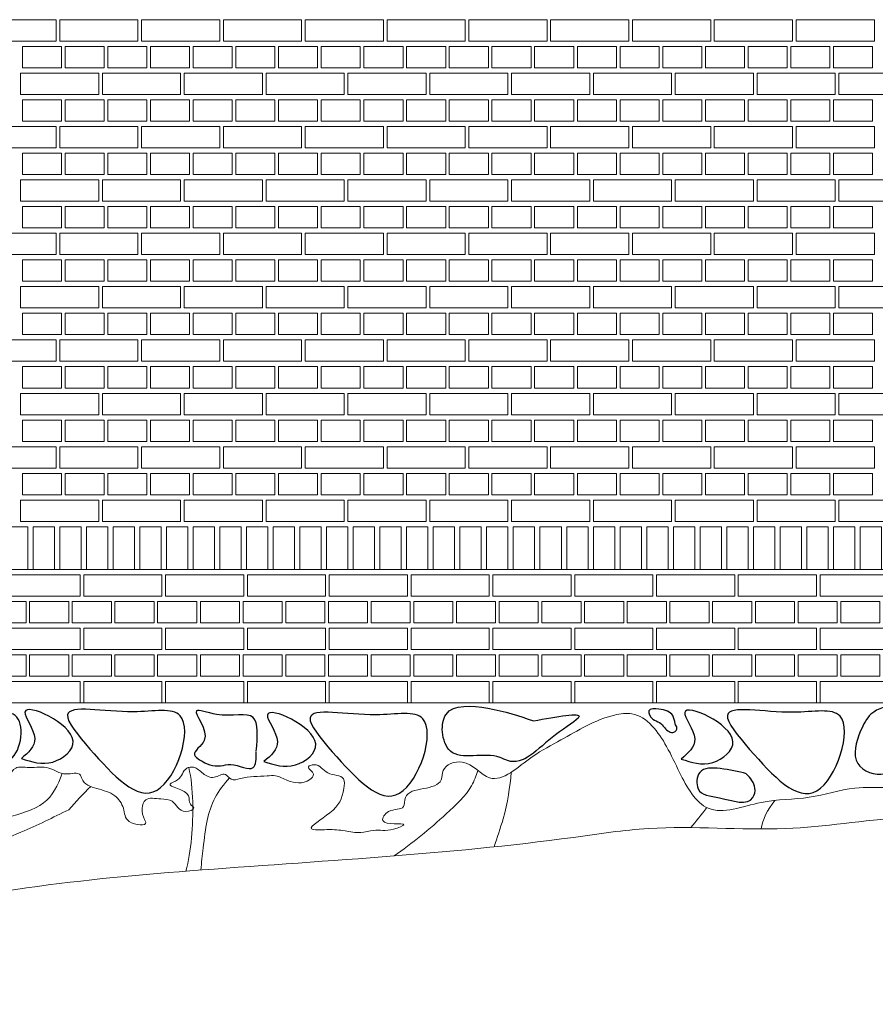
# Model space of a CAD drawing. Header units: millimetres. Extents: x -37887 to 94344, y -69777 to 116976.
# Tile 98 of 205: x 42880 to 45285, y -887 to 1879. Entities that reach past the tile are written whole.
import ezdxf

# ---------------------------------------------------------------- set-up
doc = ezdxf.new("R2010")
doc.units = ezdxf.units.MM
doc.layers.add('01_inwentaryzacja', color=8, linetype='Continuous', lineweight=9)
doc.layers.add('02_odbudowa', color=7, linetype='Continuous', lineweight=30)

msp = doc.modelspace()

# ---------------------------------------------------------------- linework, layer by layer
at = {"layer": '01_inwentaryzacja'}
for p, q in [((42025.6, 334.4), (47466.7, 334.4)), ((41952.8, -40.6), (47550.8, -40.6))]:
    msp.add_line(p, q, dxfattribs=at)
for points in [[(42982.6, 1879.4), (42982.6, 1819.4), (42777.6, 1819.4), (42777.6, 1879.4), (42982.6, 1879.4)], [(43212.6, 1879.4), (43212.6, 1819.4), (42992.6, 1819.4), (42992.6, 1879.4), (43212.6, 1879.4)], [(43442.6, 1879.4), (43442.6, 1819.4), (43222.6, 1819.4), (43222.6, 1879.4), (43442.6, 1879.4)], [(43672.6, 1879.4), (43672.6, 1819.4), (43452.6, 1819.4), (43452.6, 1879.4), (43672.6, 1879.4)], [(43902.6, 1879.4), (43902.6, 1819.4), (43682.6, 1819.4), (43682.6, 1879.4), (43902.6, 1879.4)], [(44132.6, 1879.4), (44132.6, 1819.4), (43912.6, 1819.4), (43912.6, 1879.4), (44132.6, 1879.4)], [(44362.6, 1879.4), (44362.6, 1819.4), (44142.6, 1819.4), (44142.6, 1879.4), (44362.6, 1879.4)], [(44592.6, 1879.4), (44592.6, 1819.4), (44372.6, 1819.4), (44372.6, 1879.4), (44592.6, 1879.4)], [(44822.6, 1879.4), (44822.6, 1819.4), (44602.6, 1819.4), (44602.6, 1879.4), (44822.6, 1879.4)], [(45052.6, 1879.4), (45052.6, 1819.4), (44832.6, 1819.4), (44832.6, 1879.4), (45052.6, 1879.4)], [(45282.6, 1879.4), (45282.6, 1819.4), (45062.6, 1819.4), (45062.6, 1879.4), (45282.6, 1879.4)], [(42997.6, 1804.4), (42997.6, 1744.4), (42887.6, 1744.4), (42887.6, 1804.4), (42997.6, 1804.4)], [(43117.6, 1804.4), (43117.6, 1744.4), (43007.6, 1744.4), (43007.6, 1804.4), (43117.6, 1804.4)], [(43237.6, 1804.4), (43237.6, 1744.4), (43127.6, 1744.4), (43127.6, 1804.4), (43237.6, 1804.4)], [(43357.6, 1804.4), (43357.6, 1744.4), (43247.6, 1744.4), (43247.6, 1804.4), (43357.6, 1804.4)], [(43477.6, 1804.4), (43477.6, 1744.4), (43367.6, 1744.4), (43367.6, 1804.4), (43477.6, 1804.4)], [(43597.6, 1804.4), (43597.6, 1744.4), (43487.6, 1744.4), (43487.6, 1804.4), (43597.6, 1804.4)], [(43717.6, 1804.4), (43717.6, 1744.4), (43607.6, 1744.4), (43607.6, 1804.4), (43717.6, 1804.4)], [(43837.6, 1804.4), (43837.6, 1744.4), (43727.6, 1744.4), (43727.6, 1804.4), (43837.6, 1804.4)], [(43957.6, 1804.4), (43957.6, 1744.4), (43847.6, 1744.4), (43847.6, 1804.4), (43957.6, 1804.4)], [(44077.6, 1804.4), (44077.6, 1744.4), (43967.6, 1744.4), (43967.6, 1804.4), (44077.6, 1804.4)], [(44197.6, 1804.4), (44197.6, 1744.4), (44087.6, 1744.4), (44087.6, 1804.4), (44197.6, 1804.4)], [(44317.6, 1804.4), (44317.6, 1744.4), (44207.6, 1744.4), (44207.6, 1804.4), (44317.6, 1804.4)], [(44437.6, 1804.4), (44437.6, 1744.4), (44327.6, 1744.4), (44327.6, 1804.4), (44437.6, 1804.4)], [(44557.6, 1804.4), (44557.6, 1744.4), (44447.6, 1744.4), (44447.6, 1804.4), (44557.6, 1804.4)], [(44677.6, 1804.4), (44677.6, 1744.4), (44567.6, 1744.4), (44567.6, 1804.4), (44677.6, 1804.4)], [(44797.6, 1804.4), (44797.6, 1744.4), (44687.6, 1744.4), (44687.6, 1804.4), (44797.6, 1804.4)], [(44917.6, 1804.4), (44917.6, 1744.4), (44807.6, 1744.4), (44807.6, 1804.4), (44917.6, 1804.4)], [(45037.6, 1804.4), (45037.6, 1744.4), (44927.6, 1744.4), (44927.6, 1804.4), (45037.6, 1804.4)], [(45157.6, 1804.4), (45157.6, 1744.4), (45047.6, 1744.4), (45047.6, 1804.4), (45157.6, 1804.4)], [(45277.6, 1804.4), (45277.6, 1744.4), (45167.6, 1744.4), (45167.6, 1804.4), (45277.6, 1804.4)], [(43102.6, 1729.4), (43102.6, 1669.4), (42882.6, 1669.4), (42882.6, 1729.4), (43102.6, 1729.4)], [(43332.6, 1729.4), (43332.6, 1669.4), (43112.6, 1669.4), (43112.6, 1729.4), (43332.6, 1729.4)], [(43562.6, 1729.4), (43562.6, 1669.4), (43342.6, 1669.4), (43342.6, 1729.4), (43562.6, 1729.4)], [(43792.6, 1729.4), (43792.6, 1669.4), (43572.6, 1669.4), (43572.6, 1729.4), (43792.6, 1729.4)], [(44022.6, 1729.4), (44022.6, 1669.4), (43802.6, 1669.4), (43802.6, 1729.4), (44022.6, 1729.4)], [(44252.6, 1729.4), (44252.6, 1669.4), (44032.6, 1669.4), (44032.6, 1729.4), (44252.6, 1729.4)], [(44482.6, 1729.4), (44482.6, 1669.4), (44262.6, 1669.4), (44262.6, 1729.4), (44482.6, 1729.4)], [(44712.6, 1729.4), (44712.6, 1669.4), (44492.6, 1669.4), (44492.6, 1729.4), (44712.6, 1729.4)], [(44942.6, 1729.4), (44942.6, 1669.4), (44722.6, 1669.4), (44722.6, 1729.4), (44942.6, 1729.4)], [(45172.6, 1729.4), (45172.6, 1669.4), (44952.6, 1669.4), (44952.6, 1729.4), (45172.6, 1729.4)], [(45402.6, 1729.4), (45402.6, 1669.4), (45182.6, 1669.4), (45182.6, 1729.4), (45402.6, 1729.4)], [(42997.6, 1654.4), (42997.6, 1594.4), (42887.6, 1594.4), (42887.6, 1654.4), (42997.6, 1654.4)], [(43117.6, 1654.4), (43117.6, 1594.4), (43007.6, 1594.4), (43007.6, 1654.4), (43117.6, 1654.4)], [(43237.6, 1654.4), (43237.6, 1594.4), (43127.6, 1594.4), (43127.6, 1654.4), (43237.6, 1654.4)], [(43357.6, 1654.4), (43357.6, 1594.4), (43247.6, 1594.4), (43247.6, 1654.4), (43357.6, 1654.4)], [(43477.6, 1654.4), (43477.6, 1594.4), (43367.6, 1594.4), (43367.6, 1654.4), (43477.6, 1654.4)], [(43597.6, 1654.4), (43597.6, 1594.4), (43487.6, 1594.4), (43487.6, 1654.4), (43597.6, 1654.4)], [(43717.6, 1654.4), (43717.6, 1594.4), (43607.6, 1594.4), (43607.6, 1654.4), (43717.6, 1654.4)], [(43837.6, 1654.4), (43837.6, 1594.4), (43727.6, 1594.4), (43727.6, 1654.4), (43837.6, 1654.4)], [(43957.6, 1654.4), (43957.6, 1594.4), (43847.6, 1594.4), (43847.6, 1654.4), (43957.6, 1654.4)], [(44077.6, 1654.4), (44077.6, 1594.4), (43967.6, 1594.4), (43967.6, 1654.4), (44077.6, 1654.4)], [(44197.6, 1654.4), (44197.6, 1594.4), (44087.6, 1594.4), (44087.6, 1654.4), (44197.6, 1654.4)], [(44317.6, 1654.4), (44317.6, 1594.4), (44207.6, 1594.4), (44207.6, 1654.4), (44317.6, 1654.4)], [(44437.6, 1654.4), (44437.6, 1594.4), (44327.6, 1594.4), (44327.6, 1654.4), (44437.6, 1654.4)], [(44557.6, 1654.4), (44557.6, 1594.4), (44447.6, 1594.4), (44447.6, 1654.4), (44557.6, 1654.4)], [(44677.6, 1654.4), (44677.6, 1594.4), (44567.6, 1594.4), (44567.6, 1654.4), (44677.6, 1654.4)], [(44797.6, 1654.4), (44797.6, 1594.4), (44687.6, 1594.4), (44687.6, 1654.4), (44797.6, 1654.4)], [(44917.6, 1654.4), (44917.6, 1594.4), (44807.6, 1594.4), (44807.6, 1654.4), (44917.6, 1654.4)], [(45037.6, 1654.4), (45037.6, 1594.4), (44927.6, 1594.4), (44927.6, 1654.4), (45037.6, 1654.4)], [(45157.6, 1654.4), (45157.6, 1594.4), (45047.6, 1594.4), (45047.6, 1654.4), (45157.6, 1654.4)], [(45277.6, 1654.4), (45277.6, 1594.4), (45167.6, 1594.4), (45167.6, 1654.4), (45277.6, 1654.4)], [(42982.6, 1579.4), (42982.6, 1519.4), (42777.6, 1519.4), (42777.6, 1579.4), (42982.6, 1579.4)], [(43212.6, 1579.4), (43212.6, 1519.4), (42992.6, 1519.4), (42992.6, 1579.4), (43212.6, 1579.4)], [(43442.6, 1579.4), (43442.6, 1519.4), (43222.6, 1519.4), (43222.6, 1579.4), (43442.6, 1579.4)], [(43672.6, 1579.4), (43672.6, 1519.4), (43452.6, 1519.4), (43452.6, 1579.4), (43672.6, 1579.4)], [(43902.6, 1579.4), (43902.6, 1519.4), (43682.6, 1519.4), (43682.6, 1579.4), (43902.6, 1579.4)], [(44132.6, 1579.4), (44132.6, 1519.4), (43912.6, 1519.4), (43912.6, 1579.4), (44132.6, 1579.4)], [(44362.6, 1579.4), (44362.6, 1519.4), (44142.6, 1519.4), (44142.6, 1579.4), (44362.6, 1579.4)], [(44592.6, 1579.4), (44592.6, 1519.4), (44372.6, 1519.4), (44372.6, 1579.4), (44592.6, 1579.4)], [(44822.6, 1579.4), (44822.6, 1519.4), (44602.6, 1519.4), (44602.6, 1579.4), (44822.6, 1579.4)], [(45052.6, 1579.4), (45052.6, 1519.4), (44832.6, 1519.4), (44832.6, 1579.4), (45052.6, 1579.4)], [(45282.6, 1579.4), (45282.6, 1519.4), (45062.6, 1519.4), (45062.6, 1579.4), (45282.6, 1579.4)], [(42997.6, 1504.4), (42997.6, 1444.4), (42887.6, 1444.4), (42887.6, 1504.4), (42997.6, 1504.4)], [(43117.6, 1504.4), (43117.6, 1444.4), (43007.6, 1444.4), (43007.6, 1504.4), (43117.6, 1504.4)], [(43237.6, 1504.4), (43237.6, 1444.4), (43127.6, 1444.4), (43127.6, 1504.4), (43237.6, 1504.4)], [(43357.6, 1504.4), (43357.6, 1444.4), (43247.6, 1444.4), (43247.6, 1504.4), (43357.6, 1504.4)], [(43477.6, 1504.4), (43477.6, 1444.4), (43367.6, 1444.4), (43367.6, 1504.4), (43477.6, 1504.4)], [(43597.6, 1504.4), (43597.6, 1444.4), (43487.6, 1444.4), (43487.6, 1504.4), (43597.6, 1504.4)], [(43717.6, 1504.4), (43717.6, 1444.4), (43607.6, 1444.4), (43607.6, 1504.4), (43717.6, 1504.4)], [(43837.6, 1504.4), (43837.6, 1444.4), (43727.6, 1444.4), (43727.6, 1504.4), (43837.6, 1504.4)], [(43957.6, 1504.4), (43957.6, 1444.4), (43847.6, 1444.4), (43847.6, 1504.4), (43957.6, 1504.4)], [(44077.6, 1504.4), (44077.6, 1444.4), (43967.6, 1444.4), (43967.6, 1504.4), (44077.6, 1504.4)], [(44197.6, 1504.4), (44197.6, 1444.4), (44087.6, 1444.4), (44087.6, 1504.4), (44197.6, 1504.4)], [(44317.6, 1504.4), (44317.6, 1444.4), (44207.6, 1444.4), (44207.6, 1504.4), (44317.6, 1504.4)], [(44437.6, 1504.4), (44437.6, 1444.4), (44327.6, 1444.4), (44327.6, 1504.4), (44437.6, 1504.4)], [(44557.6, 1504.4), (44557.6, 1444.4), (44447.6, 1444.4), (44447.6, 1504.4), (44557.6, 1504.4)], [(44677.6, 1504.4), (44677.6, 1444.4), (44567.6, 1444.4), (44567.6, 1504.4), (44677.6, 1504.4)], [(44797.6, 1504.4), (44797.6, 1444.4), (44687.6, 1444.4), (44687.6, 1504.4), (44797.6, 1504.4)], [(44917.6, 1504.4), (44917.6, 1444.4), (44807.6, 1444.4), (44807.6, 1504.4), (44917.6, 1504.4)], [(45037.6, 1504.4), (45037.6, 1444.4), (44927.6, 1444.4), (44927.6, 1504.4), (45037.6, 1504.4)], [(45157.6, 1504.4), (45157.6, 1444.4), (45047.6, 1444.4), (45047.6, 1504.4), (45157.6, 1504.4)], [(45277.6, 1504.4), (45277.6, 1444.4), (45167.6, 1444.4), (45167.6, 1504.4), (45277.6, 1504.4)], [(43102.6, 1429.4), (43102.6, 1369.4), (42882.6, 1369.4), (42882.6, 1429.4), (43102.6, 1429.4)], [(43332.6, 1429.4), (43332.6, 1369.4), (43112.6, 1369.4), (43112.6, 1429.4), (43332.6, 1429.4)], [(43562.6, 1429.4), (43562.6, 1369.4), (43342.6, 1369.4), (43342.6, 1429.4), (43562.6, 1429.4)], [(43792.6, 1429.4), (43792.6, 1369.4), (43572.6, 1369.4), (43572.6, 1429.4), (43792.6, 1429.4)], [(44022.6, 1429.4), (44022.6, 1369.4), (43802.6, 1369.4), (43802.6, 1429.4), (44022.6, 1429.4)], [(44252.6, 1429.4), (44252.6, 1369.4), (44032.6, 1369.4), (44032.6, 1429.4), (44252.6, 1429.4)], [(44482.6, 1429.4), (44482.6, 1369.4), (44262.6, 1369.4), (44262.6, 1429.4), (44482.6, 1429.4)], [(44712.6, 1429.4), (44712.6, 1369.4), (44492.6, 1369.4), (44492.6, 1429.4), (44712.6, 1429.4)], [(44942.6, 1429.4), (44942.6, 1369.4), (44722.6, 1369.4), (44722.6, 1429.4), (44942.6, 1429.4)], [(45172.6, 1429.4), (45172.6, 1369.4), (44952.6, 1369.4), (44952.6, 1429.4), (45172.6, 1429.4)], [(45402.6, 1429.4), (45402.6, 1369.4), (45182.6, 1369.4), (45182.6, 1429.4), (45402.6, 1429.4)], [(42997.6, 1354.4), (42997.6, 1294.4), (42887.6, 1294.4), (42887.6, 1354.4), (42997.6, 1354.4)], [(43117.6, 1354.4), (43117.6, 1294.4), (43007.6, 1294.4), (43007.6, 1354.4), (43117.6, 1354.4)], [(43237.6, 1354.4), (43237.6, 1294.4), (43127.6, 1294.4), (43127.6, 1354.4), (43237.6, 1354.4)], [(43357.6, 1354.4), (43357.6, 1294.4), (43247.6, 1294.4), (43247.6, 1354.4), (43357.6, 1354.4)], [(43477.6, 1354.4), (43477.6, 1294.4), (43367.6, 1294.4), (43367.6, 1354.4), (43477.6, 1354.4)], [(43597.6, 1354.4), (43597.6, 1294.4), (43487.6, 1294.4), (43487.6, 1354.4), (43597.6, 1354.4)], [(43717.6, 1354.4), (43717.6, 1294.4), (43607.6, 1294.4), (43607.6, 1354.4), (43717.6, 1354.4)], [(43837.6, 1354.4), (43837.6, 1294.4), (43727.6, 1294.4), (43727.6, 1354.4), (43837.6, 1354.4)], [(43957.6, 1354.4), (43957.6, 1294.4), (43847.6, 1294.4), (43847.6, 1354.4), (43957.6, 1354.4)], [(44077.6, 1354.4), (44077.6, 1294.4), (43967.6, 1294.4), (43967.6, 1354.4), (44077.6, 1354.4)], [(44197.6, 1354.4), (44197.6, 1294.4), (44087.6, 1294.4), (44087.6, 1354.4), (44197.6, 1354.4)], [(44317.6, 1354.4), (44317.6, 1294.4), (44207.6, 1294.4), (44207.6, 1354.4), (44317.6, 1354.4)], [(44437.6, 1354.4), (44437.6, 1294.4), (44327.6, 1294.4), (44327.6, 1354.4), (44437.6, 1354.4)], [(44557.6, 1354.4), (44557.6, 1294.4), (44447.6, 1294.4), (44447.6, 1354.4), (44557.6, 1354.4)], [(44677.6, 1354.4), (44677.6, 1294.4), (44567.6, 1294.4), (44567.6, 1354.4), (44677.6, 1354.4)], [(44797.6, 1354.4), (44797.6, 1294.4), (44687.6, 1294.4), (44687.6, 1354.4), (44797.6, 1354.4)], [(44917.6, 1354.4), (44917.6, 1294.4), (44807.6, 1294.4), (44807.6, 1354.4), (44917.6, 1354.4)], [(45037.6, 1354.4), (45037.6, 1294.4), (44927.6, 1294.4), (44927.6, 1354.4), (45037.6, 1354.4)], [(45157.6, 1354.4), (45157.6, 1294.4), (45047.6, 1294.4), (45047.6, 1354.4), (45157.6, 1354.4)], [(45277.6, 1354.4), (45277.6, 1294.4), (45167.6, 1294.4), (45167.6, 1354.4), (45277.6, 1354.4)], [(42982.6, 1279.4), (42982.6, 1219.4), (42777.6, 1219.4), (42777.6, 1279.4), (42982.6, 1279.4)], [(43212.6, 1279.4), (43212.6, 1219.4), (42992.6, 1219.4), (42992.6, 1279.4), (43212.6, 1279.4)], [(43442.6, 1279.4), (43442.6, 1219.4), (43222.6, 1219.4), (43222.6, 1279.4), (43442.6, 1279.4)], [(43672.6, 1279.4), (43672.6, 1219.4), (43452.6, 1219.4), (43452.6, 1279.4), (43672.6, 1279.4)], [(43902.6, 1279.4), (43902.6, 1219.4), (43682.6, 1219.4), (43682.6, 1279.4), (43902.6, 1279.4)], [(44132.6, 1279.4), (44132.6, 1219.4), (43912.6, 1219.4), (43912.6, 1279.4), (44132.6, 1279.4)], [(44362.6, 1279.4), (44362.6, 1219.4), (44142.6, 1219.4), (44142.6, 1279.4), (44362.6, 1279.4)], [(44592.6, 1279.4), (44592.6, 1219.4), (44372.6, 1219.4), (44372.6, 1279.4), (44592.6, 1279.4)], [(44822.6, 1279.4), (44822.6, 1219.4), (44602.6, 1219.4), (44602.6, 1279.4), (44822.6, 1279.4)], [(45052.6, 1279.4), (45052.6, 1219.4), (44832.6, 1219.4), (44832.6, 1279.4), (45052.6, 1279.4)], [(45282.6, 1279.4), (45282.6, 1219.4), (45062.6, 1219.4), (45062.6, 1279.4), (45282.6, 1279.4)], [(42997.6, 1204.4), (42997.6, 1144.4), (42887.6, 1144.4), (42887.6, 1204.4), (42997.6, 1204.4)], [(43117.6, 1204.4), (43117.6, 1144.4), (43007.6, 1144.4), (43007.6, 1204.4), (43117.6, 1204.4)], [(43237.6, 1204.4), (43237.6, 1144.4), (43127.6, 1144.4), (43127.6, 1204.4), (43237.6, 1204.4)], [(43357.6, 1204.4), (43357.6, 1144.4), (43247.6, 1144.4), (43247.6, 1204.4), (43357.6, 1204.4)], [(43477.6, 1204.4), (43477.6, 1144.4), (43367.6, 1144.4), (43367.6, 1204.4), (43477.6, 1204.4)], [(43597.6, 1204.4), (43597.6, 1144.4), (43487.6, 1144.4), (43487.6, 1204.4), (43597.6, 1204.4)], [(43717.6, 1204.4), (43717.6, 1144.4), (43607.6, 1144.4), (43607.6, 1204.4), (43717.6, 1204.4)], [(43837.6, 1204.4), (43837.6, 1144.4), (43727.6, 1144.4), (43727.6, 1204.4), (43837.6, 1204.4)], [(43957.6, 1204.4), (43957.6, 1144.4), (43847.6, 1144.4), (43847.6, 1204.4), (43957.6, 1204.4)], [(44077.6, 1204.4), (44077.6, 1144.4), (43967.6, 1144.4), (43967.6, 1204.4), (44077.6, 1204.4)], [(44197.6, 1204.4), (44197.6, 1144.4), (44087.6, 1144.4), (44087.6, 1204.4), (44197.6, 1204.4)], [(44317.6, 1204.4), (44317.6, 1144.4), (44207.6, 1144.4), (44207.6, 1204.4), (44317.6, 1204.4)], [(44437.6, 1204.4), (44437.6, 1144.4), (44327.6, 1144.4), (44327.6, 1204.4), (44437.6, 1204.4)], [(44557.6, 1204.4), (44557.6, 1144.4), (44447.6, 1144.4), (44447.6, 1204.4), (44557.6, 1204.4)], [(44677.6, 1204.4), (44677.6, 1144.4), (44567.6, 1144.4), (44567.6, 1204.4), (44677.6, 1204.4)], [(44797.6, 1204.4), (44797.6, 1144.4), (44687.6, 1144.4), (44687.6, 1204.4), (44797.6, 1204.4)], [(44917.6, 1204.4), (44917.6, 1144.4), (44807.6, 1144.4), (44807.6, 1204.4), (44917.6, 1204.4)], [(45037.6, 1204.4), (45037.6, 1144.4), (44927.6, 1144.4), (44927.6, 1204.4), (45037.6, 1204.4)], [(45157.6, 1204.4), (45157.6, 1144.4), (45047.6, 1144.4), (45047.6, 1204.4), (45157.6, 1204.4)], [(45277.6, 1204.4), (45277.6, 1144.4), (45167.6, 1144.4), (45167.6, 1204.4), (45277.6, 1204.4)], [(43102.6, 1129.4), (43102.6, 1069.4), (42882.6, 1069.4), (42882.6, 1129.4), (43102.6, 1129.4)], [(43332.6, 1129.4), (43332.6, 1069.4), (43112.6, 1069.4), (43112.6, 1129.4), (43332.6, 1129.4)], [(43562.6, 1129.4), (43562.6, 1069.4), (43342.6, 1069.4), (43342.6, 1129.4), (43562.6, 1129.4)], [(43792.6, 1129.4), (43792.6, 1069.4), (43572.6, 1069.4), (43572.6, 1129.4), (43792.6, 1129.4)], [(44022.6, 1129.4), (44022.6, 1069.4), (43802.6, 1069.4), (43802.6, 1129.4), (44022.6, 1129.4)], [(44252.6, 1129.4), (44252.6, 1069.4), (44032.6, 1069.4), (44032.6, 1129.4), (44252.6, 1129.4)], [(44482.6, 1129.4), (44482.6, 1069.4), (44262.6, 1069.4), (44262.6, 1129.4), (44482.6, 1129.4)], [(44712.6, 1129.4), (44712.6, 1069.4), (44492.6, 1069.4), (44492.6, 1129.4), (44712.6, 1129.4)], [(44942.6, 1129.4), (44942.6, 1069.4), (44722.6, 1069.4), (44722.6, 1129.4), (44942.6, 1129.4)], [(45172.6, 1129.4), (45172.6, 1069.4), (44952.6, 1069.4), (44952.6, 1129.4), (45172.6, 1129.4)], [(45402.6, 1129.4), (45402.6, 1069.4), (45182.6, 1069.4), (45182.6, 1129.4), (45402.6, 1129.4)], [(42997.6, 1054.4), (42997.6, 994.4), (42887.6, 994.4), (42887.6, 1054.4), (42997.6, 1054.4)], [(43117.6, 1054.4), (43117.6, 994.4), (43007.6, 994.4), (43007.6, 1054.4), (43117.6, 1054.4)], [(43237.6, 1054.4), (43237.6, 994.4), (43127.6, 994.4), (43127.6, 1054.4), (43237.6, 1054.4)], [(43357.6, 1054.4), (43357.6, 994.4), (43247.6, 994.4), (43247.6, 1054.4), (43357.6, 1054.4)], [(43477.6, 1054.4), (43477.6, 994.4), (43367.6, 994.4), (43367.6, 1054.4), (43477.6, 1054.4)], [(43597.6, 1054.4), (43597.6, 994.4), (43487.6, 994.4), (43487.6, 1054.4), (43597.6, 1054.4)], [(43717.6, 1054.4), (43717.6, 994.4), (43607.6, 994.4), (43607.6, 1054.4), (43717.6, 1054.4)], [(43837.6, 1054.4), (43837.6, 994.4), (43727.6, 994.4), (43727.6, 1054.4), (43837.6, 1054.4)], [(43957.6, 1054.4), (43957.6, 994.4), (43847.6, 994.4), (43847.6, 1054.4), (43957.6, 1054.4)], [(44077.6, 1054.4), (44077.6, 994.4), (43967.6, 994.4), (43967.6, 1054.4), (44077.6, 1054.4)], [(44197.6, 1054.4), (44197.6, 994.4), (44087.6, 994.4), (44087.6, 1054.4), (44197.6, 1054.4)], [(44317.6, 1054.4), (44317.6, 994.4), (44207.6, 994.4), (44207.6, 1054.4), (44317.6, 1054.4)], [(44437.6, 1054.4), (44437.6, 994.4), (44327.6, 994.4), (44327.6, 1054.4), (44437.6, 1054.4)], [(44557.6, 1054.4), (44557.6, 994.4), (44447.6, 994.4), (44447.6, 1054.4), (44557.6, 1054.4)], [(44677.6, 1054.4), (44677.6, 994.4), (44567.6, 994.4), (44567.6, 1054.4), (44677.6, 1054.4)], [(44797.6, 1054.4), (44797.6, 994.4), (44687.6, 994.4), (44687.6, 1054.4), (44797.6, 1054.4)], [(44917.6, 1054.4), (44917.6, 994.4), (44807.6, 994.4), (44807.6, 1054.4), (44917.6, 1054.4)], [(45037.6, 1054.4), (45037.6, 994.4), (44927.6, 994.4), (44927.6, 1054.4), (45037.6, 1054.4)], [(45157.6, 1054.4), (45157.6, 994.4), (45047.6, 994.4), (45047.6, 1054.4), (45157.6, 1054.4)], [(45277.6, 1054.4), (45277.6, 994.4), (45167.6, 994.4), (45167.6, 1054.4), (45277.6, 1054.4)], [(42982.6, 979.4), (42982.6, 919.4), (42777.6, 919.4), (42777.6, 979.4), (42982.6, 979.4)], [(43212.6, 979.4), (43212.6, 919.4), (42992.6, 919.4), (42992.6, 979.4), (43212.6, 979.4)], [(43442.6, 979.4), (43442.6, 919.4), (43222.6, 919.4), (43222.6, 979.4), (43442.6, 979.4)], [(43672.6, 979.4), (43672.6, 919.4), (43452.6, 919.4), (43452.6, 979.4), (43672.6, 979.4)], [(43902.6, 979.4), (43902.6, 919.4), (43682.6, 919.4), (43682.6, 979.4), (43902.6, 979.4)], [(44132.6, 979.4), (44132.6, 919.4), (43912.6, 919.4), (43912.6, 979.4), (44132.6, 979.4)], [(44362.6, 979.4), (44362.6, 919.4), (44142.6, 919.4), (44142.6, 979.4), (44362.6, 979.4)], [(44592.6, 979.4), (44592.6, 919.4), (44372.6, 919.4), (44372.6, 979.4), (44592.6, 979.4)], [(44822.6, 979.4), (44822.6, 919.4), (44602.6, 919.4), (44602.6, 979.4), (44822.6, 979.4)], [(45052.6, 979.4), (45052.6, 919.4), (44832.6, 919.4), (44832.6, 979.4), (45052.6, 979.4)], [(45282.6, 979.4), (45282.6, 919.4), (45062.6, 919.4), (45062.6, 979.4), (45282.6, 979.4)], [(42997.6, 904.4), (42997.6, 844.4), (42887.6, 844.4), (42887.6, 904.4), (42997.6, 904.4)], [(43117.6, 904.4), (43117.6, 844.4), (43007.6, 844.4), (43007.6, 904.4), (43117.6, 904.4)], [(43237.6, 904.4), (43237.6, 844.4), (43127.6, 844.4), (43127.6, 904.4), (43237.6, 904.4)], [(43357.6, 904.4), (43357.6, 844.4), (43247.6, 844.4), (43247.6, 904.4), (43357.6, 904.4)], [(43477.6, 904.4), (43477.6, 844.4), (43367.6, 844.4), (43367.6, 904.4), (43477.6, 904.4)], [(43597.6, 904.4), (43597.6, 844.4), (43487.6, 844.4), (43487.6, 904.4), (43597.6, 904.4)], [(43717.6, 904.4), (43717.6, 844.4), (43607.6, 844.4), (43607.6, 904.4), (43717.6, 904.4)], [(43837.6, 904.4), (43837.6, 844.4), (43727.6, 844.4), (43727.6, 904.4), (43837.6, 904.4)], [(43957.6, 904.4), (43957.6, 844.4), (43847.6, 844.4), (43847.6, 904.4), (43957.6, 904.4)], [(44077.6, 904.4), (44077.6, 844.4), (43967.6, 844.4), (43967.6, 904.4), (44077.6, 904.4)], [(44197.6, 904.4), (44197.6, 844.4), (44087.6, 844.4), (44087.6, 904.4), (44197.6, 904.4)], [(44317.6, 904.4), (44317.6, 844.4), (44207.6, 844.4), (44207.6, 904.4), (44317.6, 904.4)], [(44437.6, 904.4), (44437.6, 844.4), (44327.6, 844.4), (44327.6, 904.4), (44437.6, 904.4)], [(44557.6, 904.4), (44557.6, 844.4), (44447.6, 844.4), (44447.6, 904.4), (44557.6, 904.4)], [(44677.6, 904.4), (44677.6, 844.4), (44567.6, 844.4), (44567.6, 904.4), (44677.6, 904.4)], [(44797.6, 904.4), (44797.6, 844.4), (44687.6, 844.4), (44687.6, 904.4), (44797.6, 904.4)], [(44917.6, 904.4), (44917.6, 844.4), (44807.6, 844.4), (44807.6, 904.4), (44917.6, 904.4)], [(45037.6, 904.4), (45037.6, 844.4), (44927.6, 844.4), (44927.6, 904.4), (45037.6, 904.4)], [(45157.6, 904.4), (45157.6, 844.4), (45047.6, 844.4), (45047.6, 904.4), (45157.6, 904.4)], [(45277.6, 904.4), (45277.6, 844.4), (45167.6, 844.4), (45167.6, 904.4), (45277.6, 904.4)], [(43102.6, 829.4), (43102.6, 769.4), (42882.6, 769.4), (42882.6, 829.4), (43102.6, 829.4)], [(43332.6, 829.4), (43332.6, 769.4), (43112.6, 769.4), (43112.6, 829.4), (43332.6, 829.4)], [(43562.6, 829.4), (43562.6, 769.4), (43342.6, 769.4), (43342.6, 829.4), (43562.6, 829.4)], [(43792.6, 829.4), (43792.6, 769.4), (43572.6, 769.4), (43572.6, 829.4), (43792.6, 829.4)], [(44022.6, 829.4), (44022.6, 769.4), (43802.6, 769.4), (43802.6, 829.4), (44022.6, 829.4)], [(44252.6, 829.4), (44252.6, 769.4), (44032.6, 769.4), (44032.6, 829.4), (44252.6, 829.4)], [(44482.6, 829.4), (44482.6, 769.4), (44262.6, 769.4), (44262.6, 829.4), (44482.6, 829.4)], [(44712.6, 829.4), (44712.6, 769.4), (44492.6, 769.4), (44492.6, 829.4), (44712.6, 829.4)], [(44942.6, 829.4), (44942.6, 769.4), (44722.6, 769.4), (44722.6, 829.4), (44942.6, 829.4)], [(45172.6, 829.4), (45172.6, 769.4), (44952.6, 769.4), (44952.6, 829.4), (45172.6, 829.4)], [(45402.6, 829.4), (45402.6, 769.4), (45182.6, 769.4), (45182.6, 829.4), (45402.6, 829.4)], [(42997.6, 754.4), (42997.6, 694.4), (42887.6, 694.4), (42887.6, 754.4), (42997.6, 754.4)], [(43117.6, 754.4), (43117.6, 694.4), (43007.6, 694.4), (43007.6, 754.4), (43117.6, 754.4)], [(43237.6, 754.4), (43237.6, 694.4), (43127.6, 694.4), (43127.6, 754.4), (43237.6, 754.4)], [(43357.6, 754.4), (43357.6, 694.4), (43247.6, 694.4), (43247.6, 754.4), (43357.6, 754.4)], [(43477.6, 754.4), (43477.6, 694.4), (43367.6, 694.4), (43367.6, 754.4), (43477.6, 754.4)], [(43597.6, 754.4), (43597.6, 694.4), (43487.6, 694.4), (43487.6, 754.4), (43597.6, 754.4)], [(43717.6, 754.4), (43717.6, 694.4), (43607.6, 694.4), (43607.6, 754.4), (43717.6, 754.4)], [(43837.6, 754.4), (43837.6, 694.4), (43727.6, 694.4), (43727.6, 754.4), (43837.6, 754.4)], [(43957.6, 754.4), (43957.6, 694.4), (43847.6, 694.4), (43847.6, 754.4), (43957.6, 754.4)], [(44077.6, 754.4), (44077.6, 694.4), (43967.6, 694.4), (43967.6, 754.4), (44077.6, 754.4)], [(44197.6, 754.4), (44197.6, 694.4), (44087.6, 694.4), (44087.6, 754.4), (44197.6, 754.4)], [(44317.6, 754.4), (44317.6, 694.4), (44207.6, 694.4), (44207.6, 754.4), (44317.6, 754.4)], [(44437.6, 754.4), (44437.6, 694.4), (44327.6, 694.4), (44327.6, 754.4), (44437.6, 754.4)], [(44557.6, 754.4), (44557.6, 694.4), (44447.6, 694.4), (44447.6, 754.4), (44557.6, 754.4)], [(44677.6, 754.4), (44677.6, 694.4), (44567.6, 694.4), (44567.6, 754.4), (44677.6, 754.4)], [(44797.6, 754.4), (44797.6, 694.4), (44687.6, 694.4), (44687.6, 754.4), (44797.6, 754.4)], [(44917.6, 754.4), (44917.6, 694.4), (44807.6, 694.4), (44807.6, 754.4), (44917.6, 754.4)], [(45037.6, 754.4), (45037.6, 694.4), (44927.6, 694.4), (44927.6, 754.4), (45037.6, 754.4)], [(45157.6, 754.4), (45157.6, 694.4), (45047.6, 694.4), (45047.6, 754.4), (45157.6, 754.4)], [(45277.6, 754.4), (45277.6, 694.4), (45167.6, 694.4), (45167.6, 754.4), (45277.6, 754.4)], [(42982.6, 679.4), (42982.6, 619.4), (42777.6, 619.4), (42777.6, 679.4), (42982.6, 679.4)], [(43212.6, 679.4), (43212.6, 619.4), (42992.6, 619.4), (42992.6, 679.4), (43212.6, 679.4)], [(43442.6, 679.4), (43442.6, 619.4), (43222.6, 619.4), (43222.6, 679.4), (43442.6, 679.4)], [(43672.6, 679.4), (43672.6, 619.4), (43452.6, 619.4), (43452.6, 679.4), (43672.6, 679.4)], [(43902.6, 679.4), (43902.6, 619.4), (43682.6, 619.4), (43682.6, 679.4), (43902.6, 679.4)], [(44132.6, 679.4), (44132.6, 619.4), (43912.6, 619.4), (43912.6, 679.4), (44132.6, 679.4)], [(44362.6, 679.4), (44362.6, 619.4), (44142.6, 619.4), (44142.6, 679.4), (44362.6, 679.4)], [(44592.6, 679.4), (44592.6, 619.4), (44372.6, 619.4), (44372.6, 679.4), (44592.6, 679.4)], [(44822.6, 679.4), (44822.6, 619.4), (44602.6, 619.4), (44602.6, 679.4), (44822.6, 679.4)], [(45052.6, 679.4), (45052.6, 619.4), (44832.6, 619.4), (44832.6, 679.4), (45052.6, 679.4)], [(45282.6, 679.4), (45282.6, 619.4), (45062.6, 619.4), (45062.6, 679.4), (45282.6, 679.4)], [(42997.6, 604.4), (42997.6, 544.4), (42887.6, 544.4), (42887.6, 604.4), (42997.6, 604.4)], [(43117.6, 604.4), (43117.6, 544.4), (43007.6, 544.4), (43007.6, 604.4), (43117.6, 604.4)], [(43237.6, 604.4), (43237.6, 544.4), (43127.6, 544.4), (43127.6, 604.4), (43237.6, 604.4)], [(43357.6, 604.4), (43357.6, 544.4), (43247.6, 544.4), (43247.6, 604.4), (43357.6, 604.4)], [(43477.6, 604.4), (43477.6, 544.4), (43367.6, 544.4), (43367.6, 604.4), (43477.6, 604.4)], [(43597.6, 604.4), (43597.6, 544.4), (43487.6, 544.4), (43487.6, 604.4), (43597.6, 604.4)], [(43717.6, 604.4), (43717.6, 544.4), (43607.6, 544.4), (43607.6, 604.4), (43717.6, 604.4)], [(43837.6, 604.4), (43837.6, 544.4), (43727.6, 544.4), (43727.6, 604.4), (43837.6, 604.4)], [(43957.6, 604.4), (43957.6, 544.4), (43847.6, 544.4), (43847.6, 604.4), (43957.6, 604.4)], [(44077.6, 604.4), (44077.6, 544.4), (43967.6, 544.4), (43967.6, 604.4), (44077.6, 604.4)], [(44197.6, 604.4), (44197.6, 544.4), (44087.6, 544.4), (44087.6, 604.4), (44197.6, 604.4)], [(44317.6, 604.4), (44317.6, 544.4), (44207.6, 544.4), (44207.6, 604.4), (44317.6, 604.4)], [(44437.6, 604.4), (44437.6, 544.4), (44327.6, 544.4), (44327.6, 604.4), (44437.6, 604.4)], [(44557.6, 604.4), (44557.6, 544.4), (44447.6, 544.4), (44447.6, 604.4), (44557.6, 604.4)], [(44677.6, 604.4), (44677.6, 544.4), (44567.6, 544.4), (44567.6, 604.4), (44677.6, 604.4)], [(44797.6, 604.4), (44797.6, 544.4), (44687.6, 544.4), (44687.6, 604.4), (44797.6, 604.4)], [(44917.6, 604.4), (44917.6, 544.4), (44807.6, 544.4), (44807.6, 604.4), (44917.6, 604.4)], [(45037.6, 604.4), (45037.6, 544.4), (44927.6, 544.4), (44927.6, 604.4), (45037.6, 604.4)], [(45157.6, 604.4), (45157.6, 544.4), (45047.6, 544.4), (45047.6, 604.4), (45157.6, 604.4)], [(45277.6, 604.4), (45277.6, 544.4), (45167.6, 544.4), (45167.6, 604.4), (45277.6, 604.4)], [(43102.6, 529.4), (43102.6, 469.4), (42882.6, 469.4), (42882.6, 529.4), (43102.6, 529.4)], [(43332.6, 529.4), (43332.6, 469.4), (43112.6, 469.4), (43112.6, 529.4), (43332.6, 529.4)], [(43562.6, 529.4), (43562.6, 469.4), (43342.6, 469.4), (43342.6, 529.4), (43562.6, 529.4)], [(43792.6, 529.4), (43792.6, 469.4), (43572.6, 469.4), (43572.6, 529.4), (43792.6, 529.4)], [(44022.6, 529.4), (44022.6, 469.4), (43802.6, 469.4), (43802.6, 529.4), (44022.6, 529.4)], [(44252.6, 529.4), (44252.6, 469.4), (44032.6, 469.4), (44032.6, 529.4), (44252.6, 529.4)], [(44482.6, 529.4), (44482.6, 469.4), (44262.6, 469.4), (44262.6, 529.4), (44482.6, 529.4)], [(44712.6, 529.4), (44712.6, 469.4), (44492.6, 469.4), (44492.6, 529.4), (44712.6, 529.4)], [(44942.6, 529.4), (44942.6, 469.4), (44722.6, 469.4), (44722.6, 529.4), (44942.6, 529.4)], [(45172.6, 529.4), (45172.6, 469.4), (44952.6, 469.4), (44952.6, 529.4), (45172.6, 529.4)], [(45402.6, 529.4), (45402.6, 469.4), (45182.6, 469.4), (45182.6, 529.4), (45402.6, 529.4)], [(42842.6, 334.4), (42842.6, 454.4), (42902.6, 454.4), (42902.6, 334.4), (42842.6, 334.4)], [(42917.6, 334.4), (42917.6, 454.4), (42977.6, 454.4), (42977.6, 334.4), (42917.6, 334.4)], [(42992.6, 334.4), (42992.6, 454.4), (43052.6, 454.4), (43052.6, 334.4), (42992.6, 334.4)], [(43067.6, 334.4), (43067.6, 454.4), (43127.6, 454.4), (43127.6, 334.4), (43067.6, 334.4)], [(43142.6, 334.4), (43142.6, 454.4), (43202.6, 454.4), (43202.6, 334.4), (43142.6, 334.4)], [(43217.6, 334.4), (43217.6, 454.4), (43277.6, 454.4), (43277.6, 334.4), (43217.6, 334.4)], [(43292.6, 334.4), (43292.6, 454.4), (43352.6, 454.4), (43352.6, 334.4), (43292.6, 334.4)], [(43367.6, 334.4), (43367.6, 454.4), (43427.6, 454.4), (43427.6, 334.4), (43367.6, 334.4)], [(43442.6, 334.4), (43442.6, 454.4), (43502.6, 454.4), (43502.6, 334.4), (43442.6, 334.4)], [(43517.6, 334.4), (43517.6, 454.4), (43577.6, 454.4), (43577.6, 334.4), (43517.6, 334.4)], [(43592.6, 334.4), (43592.6, 454.4), (43652.6, 454.4), (43652.6, 334.4), (43592.6, 334.4)], [(43667.6, 334.4), (43667.6, 454.4), (43727.6, 454.4), (43727.6, 334.4), (43667.6, 334.4)], [(43742.6, 334.4), (43742.6, 454.4), (43802.6, 454.4), (43802.6, 334.4), (43742.6, 334.4)], [(43817.6, 334.4), (43817.6, 454.4), (43877.6, 454.4), (43877.6, 334.4), (43817.6, 334.4)], [(43892.6, 334.4), (43892.6, 454.4), (43952.6, 454.4), (43952.6, 334.4), (43892.6, 334.4)], [(43967.6, 334.4), (43967.6, 454.4), (44027.6, 454.4), (44027.6, 334.4), (43967.6, 334.4)], [(44042.6, 334.4), (44042.6, 454.4), (44102.6, 454.4), (44102.6, 334.4), (44042.6, 334.4)], [(44117.6, 334.4), (44117.6, 454.4), (44177.6, 454.4), (44177.6, 334.4), (44117.6, 334.4)], [(44192.6, 334.4), (44192.6, 454.4), (44252.6, 454.4), (44252.6, 334.4), (44192.6, 334.4)], [(44267.6, 334.4), (44267.6, 454.4), (44327.6, 454.4), (44327.6, 334.4), (44267.6, 334.4)], [(44342.6, 334.4), (44342.6, 454.4), (44402.6, 454.4), (44402.6, 334.4), (44342.6, 334.4)], [(44417.6, 334.4), (44417.6, 454.4), (44477.6, 454.4), (44477.6, 334.4), (44417.6, 334.4)], [(44492.6, 334.4), (44492.6, 454.4), (44552.6, 454.4), (44552.6, 334.4), (44492.6, 334.4)], [(44567.6, 334.4), (44567.6, 454.4), (44627.6, 454.4), (44627.6, 334.4), (44567.6, 334.4)], [(44642.6, 334.4), (44642.6, 454.4), (44702.6, 454.4), (44702.6, 334.4), (44642.6, 334.4)], [(44717.6, 334.4), (44717.6, 454.4), (44777.6, 454.4), (44777.6, 334.4), (44717.6, 334.4)], [(44792.6, 334.4), (44792.6, 454.4), (44852.6, 454.4), (44852.6, 334.4), (44792.6, 334.4)], [(44867.6, 334.4), (44867.6, 454.4), (44927.6, 454.4), (44927.6, 334.4), (44867.6, 334.4)], [(44942.6, 334.4), (44942.6, 454.4), (45002.6, 454.4), (45002.6, 334.4), (44942.6, 334.4)], [(45017.6, 334.4), (45017.6, 454.4), (45077.6, 454.4), (45077.6, 334.4), (45017.6, 334.4)], [(45092.6, 334.4), (45092.6, 454.4), (45152.6, 454.4), (45152.6, 334.4), (45092.6, 334.4)], [(45167.6, 334.4), (45167.6, 454.4), (45227.6, 454.4), (45227.6, 334.4), (45167.6, 334.4)], [(45242.6, 334.4), (45242.6, 454.4), (45302.6, 454.4), (45302.6, 334.4), (45242.6, 334.4)], [(43050.1, 319.4), (43050.1, 259.4), (42830.1, 259.4), (42830.1, 319.4), (43050.1, 319.4)], [(43280.1, 319.4), (43280.1, 259.4), (43060.1, 259.4), (43060.1, 319.4), (43280.1, 319.4)], [(43510.1, 319.4), (43510.1, 259.4), (43290.1, 259.4), (43290.1, 319.4), (43510.1, 319.4)], [(43740.1, 319.4), (43740.1, 259.4), (43520.1, 259.4), (43520.1, 319.4), (43740.1, 319.4)], [(43970.1, 319.4), (43970.1, 259.4), (43750.1, 259.4), (43750.1, 319.4), (43970.1, 319.4)], [(44200.1, 319.4), (44200.1, 259.4), (43980.1, 259.4), (43980.1, 319.4), (44200.1, 319.4)], [(44430.1, 319.4), (44430.1, 259.4), (44210.1, 259.4), (44210.1, 319.4), (44430.1, 319.4)], [(44660.1, 319.4), (44660.1, 259.4), (44440.1, 259.4), (44440.1, 319.4), (44660.1, 319.4)], [(44890.1, 319.4), (44890.1, 259.4), (44670.1, 259.4), (44670.1, 319.4), (44890.1, 319.4)], [(45120.1, 319.4), (45120.1, 259.4), (44900.1, 259.4), (44900.1, 319.4), (45120.1, 319.4)], [(45350.1, 319.4), (45350.1, 259.4), (45130.1, 259.4), (45130.1, 319.4), (45350.1, 319.4)], [(42897.9, 244.4), (42897.9, 184.4), (42787.9, 184.4), (42787.9, 244.4), (42897.9, 244.4)], [(43017.9, 244.4), (43017.9, 184.4), (42907.9, 184.4), (42907.9, 244.4), (43017.9, 244.4)], [(43137.9, 244.4), (43137.9, 184.4), (43027.9, 184.4), (43027.9, 244.4), (43137.9, 244.4)], [(43257.9, 244.4), (43257.9, 184.4), (43147.9, 184.4), (43147.9, 244.4), (43257.9, 244.4)], [(43377.9, 244.4), (43377.9, 184.4), (43267.9, 184.4), (43267.9, 244.4), (43377.9, 244.4)], [(43497.9, 244.4), (43497.9, 184.4), (43387.9, 184.4), (43387.9, 244.4), (43497.9, 244.4)], [(43617.9, 244.4), (43617.9, 184.4), (43507.9, 184.4), (43507.9, 244.4), (43617.9, 244.4)], [(43737.9, 244.4), (43737.9, 184.4), (43627.9, 184.4), (43627.9, 244.4), (43737.9, 244.4)], [(43857.9, 244.4), (43857.9, 184.4), (43747.9, 184.4), (43747.9, 244.4), (43857.9, 244.4)], [(43977.9, 244.4), (43977.9, 184.4), (43867.9, 184.4), (43867.9, 244.4), (43977.9, 244.4)], [(44097.9, 244.4), (44097.9, 184.4), (43987.9, 184.4), (43987.9, 244.4), (44097.9, 244.4)], [(44217.9, 244.4), (44217.9, 184.4), (44107.9, 184.4), (44107.9, 244.4), (44217.9, 244.4)], [(44337.9, 244.4), (44337.9, 184.4), (44227.9, 184.4), (44227.9, 244.4), (44337.9, 244.4)], [(44457.9, 244.4), (44457.9, 184.4), (44347.9, 184.4), (44347.9, 244.4), (44457.9, 244.4)], [(44577.9, 244.4), (44577.9, 184.4), (44467.9, 184.4), (44467.9, 244.4), (44577.9, 244.4)], [(44697.9, 244.4), (44697.9, 184.4), (44587.9, 184.4), (44587.9, 244.4), (44697.9, 244.4)], [(44817.9, 244.4), (44817.9, 184.4), (44707.9, 184.4), (44707.9, 244.4), (44817.9, 244.4)], [(44937.9, 244.4), (44937.9, 184.4), (44827.9, 184.4), (44827.9, 244.4), (44937.9, 244.4)], [(45057.9, 244.4), (45057.9, 184.4), (44947.9, 184.4), (44947.9, 244.4), (45057.9, 244.4)], [(45177.9, 244.4), (45177.9, 184.4), (45067.9, 184.4), (45067.9, 244.4), (45177.9, 244.4)], [(45297.9, 244.4), (45297.9, 184.4), (45187.9, 184.4), (45187.9, 244.4), (45297.9, 244.4)], [(43050.1, 169.4), (43050.1, 109.4), (42830.1, 109.4), (42830.1, 169.4), (43050.1, 169.4)], [(43280.1, 169.4), (43280.1, 109.4), (43060.1, 109.4), (43060.1, 169.4), (43280.1, 169.4)], [(43510.1, 169.4), (43510.1, 109.4), (43290.1, 109.4), (43290.1, 169.4), (43510.1, 169.4)], [(43740.1, 169.4), (43740.1, 109.4), (43520.1, 109.4), (43520.1, 169.4), (43740.1, 169.4)], [(43970.1, 169.4), (43970.1, 109.4), (43750.1, 109.4), (43750.1, 169.4), (43970.1, 169.4)], [(44200.1, 169.4), (44200.1, 109.4), (43980.1, 109.4), (43980.1, 169.4), (44200.1, 169.4)], [(44430.1, 169.4), (44430.1, 109.4), (44210.1, 109.4), (44210.1, 169.4), (44430.1, 169.4)], [(44660.1, 169.4), (44660.1, 109.4), (44440.1, 109.4), (44440.1, 169.4), (44660.1, 169.4)], [(44890.1, 169.4), (44890.1, 109.4), (44670.1, 109.4), (44670.1, 169.4), (44890.1, 169.4)], [(45120.1, 169.4), (45120.1, 109.4), (44900.1, 109.4), (44900.1, 169.4), (45120.1, 169.4)], [(45350.1, 169.4), (45350.1, 109.4), (45130.1, 109.4), (45130.1, 169.4), (45350.1, 169.4)], [(42897.9, 94.4), (42897.9, 34.4), (42787.9, 34.4), (42787.9, 94.4), (42897.9, 94.4)], [(43017.9, 94.4), (43017.9, 34.4), (42907.9, 34.4), (42907.9, 94.4), (43017.9, 94.4)], [(43137.9, 94.4), (43137.9, 34.4), (43027.9, 34.4), (43027.9, 94.4), (43137.9, 94.4)], [(43257.9, 94.4), (43257.9, 34.4), (43147.9, 34.4), (43147.9, 94.4), (43257.9, 94.4)], [(43377.9, 94.4), (43377.9, 34.4), (43267.9, 34.4), (43267.9, 94.4), (43377.9, 94.4)], [(43497.9, 94.4), (43497.9, 34.4), (43387.9, 34.4), (43387.9, 94.4), (43497.9, 94.4)], [(43617.9, 94.4), (43617.9, 34.4), (43507.9, 34.4), (43507.9, 94.4), (43617.9, 94.4)], [(43737.9, 94.4), (43737.9, 34.4), (43627.9, 34.4), (43627.9, 94.4), (43737.9, 94.4)], [(43857.9, 94.4), (43857.9, 34.4), (43747.9, 34.4), (43747.9, 94.4), (43857.9, 94.4)], [(43977.9, 94.4), (43977.9, 34.4), (43867.9, 34.4), (43867.9, 94.4), (43977.9, 94.4)], [(44097.9, 94.4), (44097.9, 34.4), (43987.9, 34.4), (43987.9, 94.4), (44097.9, 94.4)], [(44217.9, 94.4), (44217.9, 34.4), (44107.9, 34.4), (44107.9, 94.4), (44217.9, 94.4)], [(44337.9, 94.4), (44337.9, 34.4), (44227.9, 34.4), (44227.9, 94.4), (44337.9, 94.4)], [(44457.9, 94.4), (44457.9, 34.4), (44347.9, 34.4), (44347.9, 94.4), (44457.9, 94.4)], [(44577.9, 94.4), (44577.9, 34.4), (44467.9, 34.4), (44467.9, 94.4), (44577.9, 94.4)], [(44697.9, 94.4), (44697.9, 34.4), (44587.9, 34.4), (44587.9, 94.4), (44697.9, 94.4)], [(44817.9, 94.4), (44817.9, 34.4), (44707.9, 34.4), (44707.9, 94.4), (44817.9, 94.4)], [(44937.9, 94.4), (44937.9, 34.4), (44827.9, 34.4), (44827.9, 94.4), (44937.9, 94.4)], [(45057.9, 94.4), (45057.9, 34.4), (44947.9, 34.4), (44947.9, 94.4), (45057.9, 94.4)], [(45177.9, 94.4), (45177.9, 34.4), (45067.9, 34.4), (45067.9, 94.4), (45177.9, 94.4)], [(45297.9, 94.4), (45297.9, 34.4), (45187.9, 34.4), (45187.9, 94.4), (45297.9, 94.4)], [(43050.1, 19.4), (43050.1, -40.6), (42830.1, -40.6), (42830.1, 19.4), (43050.1, 19.4)], [(43280.1, 19.4), (43280.1, -40.6), (43060.1, -40.6), (43060.1, 19.4), (43280.1, 19.4)], [(43510.1, 19.4), (43510.1, -40.6), (43290.1, -40.6), (43290.1, 19.4), (43510.1, 19.4)], [(43740.1, 19.4), (43740.1, -40.6), (43520.1, -40.6), (43520.1, 19.4), (43740.1, 19.4)], [(43970.1, 19.4), (43970.1, -40.6), (43750.1, -40.6), (43750.1, 19.4), (43970.1, 19.4)], [(44200.1, 19.4), (44200.1, -40.6), (43980.1, -40.6), (43980.1, 19.4), (44200.1, 19.4)], [(44430.1, 19.4), (44430.1, -40.6), (44210.1, -40.6), (44210.1, 19.4), (44430.1, 19.4)], [(44660.1, 19.4), (44660.1, -40.6), (44440.1, -40.6), (44440.1, 19.4), (44660.1, 19.4)], [(44890.1, 19.4), (44890.1, -40.6), (44670.1, -40.6), (44670.1, 19.4), (44890.1, 19.4)], [(45120.1, 19.4), (45120.1, -40.6), (44900.1, -40.6), (44900.1, 19.4), (45120.1, 19.4)], [(45350.1, 19.4), (45350.1, -40.6), (45130.1, -40.6), (45130.1, 19.4), (45350.1, 19.4)]]:
    msp.add_lwpolyline(points, dxfattribs=at)
for points, knots in [([(46555.8, -315.2), (46534, -296.1), (46502.9, -257.2), (46478.9, -194.8), (46400.5, -207.4), (46424, -144.7), (46485, -109.3), (46367, -74.5), (46284.2, -135.9), (46148.6, -111.3), (46007.1, -182.2), (45959, -73.4), (45780.4, -61.4), (45539.9, -54.8), (45536.5, -207.3), (45389.2, -296.2), (45247.5, -263.6), (45097.4, -314), (44963, -309), (44809, -374.5), (44738.6, -247.1), (44695.4, -149.6), (44631.7, -62.2), (44511, -78.7), (44421.2, -136), (44311.3, -190.8), (44208.4, -290.8), (44141.6, -190.6), (44066, -216.7), (44069.1, -270.1), (44015, -282.1), (43960.1, -290.3), (43963.9, -345), (43919.2, -333.8), (43880.5, -389), (43988.8, -373.2), (43916.3, -403.8), (43882.2, -394.2), (43836.1, -408.4), (43791.2, -398.5), (43751.8, -395.2), (43670.1, -400.7), (43770.6, -344.7), (43789.4, -303), (43796.4, -241.2), (43739.3, -247), (43722.3, -208.1), (43681.2, -220.2), (43714.6, -239), (43682, -270.5), (43640, -264.4), (43604, -243.2), (43557.7, -247.3), (43518.8, -246.5), (43474.4, -261.1), (43457, -231.9), (43426.1, -257.3), (43394.3, -240.4), (43374.7, -218.4), (43339.1, -223.5), (43335.7, -256.8), (43276.7, -273.6), (43366, -285.2), (43353.3, -323.4), (43378.9, -337.7), (43330, -356.3), (43316.8, -311.2), (43274, -311.6), (43222.5, -301.4), (43220.9, -353.9), (43243.7, -388), (43173.9, -381.4), (43176, -334.8), (43147, -294), (43099.4, -282.7), (43057.5, -268.3), (43048.9, -231.9), (43001.8, -249.3), (42962, -215.3), (42913.8, -224.8), (42850.1, -214.7), (42851.9, -290.7), (42800.9, -327.4), (42750, -320.2), (42732, -355.7), (42707.8, -384.5), (42627.4, -381.8), (42642, -298.6), (42640.2, -241.2), (42591.5, -202.6), (42626.3, -155), (42639.2, -93.4), (42582.4, -100.7), (42551.5, -140.5), (42496, -116.5), (42457.9, -167.4), (42399.1, -129.4), (42331.7, -112.1), (42310.8, -65.1), (42299.9, -40.6)], [1036.043921, 1036.043921, 1036.043921, 1036.043921, 1115.414412, 1166.189803, 1222.92613, 1266.819071, 1313.383484, 1382.262328, 1491.736268, 1636.671691, 1783.279858, 1849.457342, 1933.295416, 2319.169536, 2412.192939, 2531.829129, 2721.054951, 2851.895163, 2988.320248, 3137.698918, 3266.71626, 3348.617593, 3482.103121, 3531.225088, 3697.341686, 3791.271573, 3924.435005, 4013.34102, 4071.755406, 4098.050334, 4153.531564, 4210.323441, 4236.348484, 4280.161852, 4310.250166, 4370.259217, 4401.792278, 4458.478503, 4494.736034, 4538.856707, 4589.781383, 4633.72075, 4702.450088, 4781.017756, 4808.725285, 4855.481334, 4901.017518, 4917.098604, 4942.060362, 4960.304775, 5022.701477, 5058.51108, 5082.759892, 5157.925579, 5184.049862, 5204.637132, 5237.496856, 5270.490376, 5302.435112, 5321.494726, 5363.222873, 5387.215049, 5449.102618, 5472.812792, 5486.647477, 5512.249321, 5559.765323, 5592.304646, 5634.356148, 5689.883674, 5698.180155, 5744.634697, 5785.319429, 5828.033123, 5882.156668, 5933.123894, 5943.113398, 5984.128873, 6035.20778, 6090.93972, 6128.120115, 6201.201025, 6250.200275, 6305.587859, 6328.235592, 6362.352674, 6416.228859, 6510.147539, 6547.658053, 6588.854896, 6667.132788, 6695.015675, 6745.180936, 6773.020823, 6844.657866, 6872.877255, 6939.059898, 7007.891816, 7083.241901, 7083.241901, 7083.241901, 7083.241901]), ([(47719.3, -168.5), (47501.7, -205.8), (47065.6, -273.6), (46518.9, -314.1), (45953.7, -388.7), (45492.2, -330.5), (45015.8, -410.2), (44704.5, -378.2), (44149.4, -463.8), (43394.8, -499.8), (42585.9, -585.3), (42027.1, -811.4), (41757.7, -861.9), (41601.8, -887.5)], [438.865886, 438.865886, 438.865886, 438.865886, 1100.902561, 1762.951222, 2083.087738, 2807.961115, 3138.720658, 3523.93998, 3736.64313, 4818.608516, 5798.61621, 6146.412384, 6618.995212, 6618.995212, 6618.995212, 6618.995212]), ([(42653, -372.1), (42657.4, -393.8), (42665.4, -433.1), (42613.3, -489), (42717.4, -548.3), (42743.4, -352.8), (42938.4, -366.6), (42987.9, -272.8), (42999.3, -238.9)], [0, 0, 0, 0, 64.383091, 116.398774, 178.052748, 289.519241, 513.54103, 616.058968, 616.058968, 616.058968, 616.058968]), ([(43347.4, -513.5), (43354.9, -485.4), (43369, -398), (43369, -279), (43355.4, -222)], [1309.854669, 1309.854669, 1309.854669, 1309.854669, 1394.857751, 1550.348227, 1550.348227, 1550.348227, 1550.348227]), ([(43932.9, -470.5), (43983.7, -435.5), (44061.5, -370.1), (44145.1, -291.6), (44163.6, -245.2), (44168.1, -230)], [1017.221797, 1017.221797, 1017.221797, 1017.221797, 1197.585052, 1304.052686, 1352.530959, 1352.530959, 1352.530959, 1352.530959]), ([(44261.6, -235.3), (44258.3, -276.7), (44248.5, -343.7), (44221.8, -419.3), (44213.9, -445)], [100.921301, 100.921301, 100.921301, 100.921301, 228.862747, 299.851517, 299.851517, 299.851517, 299.851517]), ([(43469.9, -251.2), (43453.8, -268.9), (43410.6, -324.7), (43400.6, -407.6), (43391.1, -489.5), (43389.6, -510.2)], [72.71145, 72.71145, 72.71145, 72.71145, 143.584627, 289.38542, 340.266094, 340.266094, 340.266094, 340.266094]), ([(43018.1, -340.6), (42973.8, -362.5), (42899, -399.5), (42792.1, -440.1), (42737.5, -516.3), (42741.9, -565.1), (42744.4, -585.7)], [0, 0, 0, 0, 148.46172, 250.703831, 340.197277, 400.362038, 400.362038, 400.362038, 400.362038])]:
    msp.add_open_spline(points, degree=3, knots=knots, dxfattribs=at)
for points in [[(43079.7, -275.1), (43058.4, -296.5), (43038.3, -318.6), (43018.1, -340.6)], [(45002.4, -314.5), (44981.8, -341.7), (44967.6, -368.5), (44964.4, -394.8)], [(44766.3, -391), (44781.6, -372.9), (44796.4, -353.9), (44811.1, -334.6)]]:
    msp.add_open_spline(points, degree=3, dxfattribs=at)
at = {"layer": '02_odbudowa'}
for points in [[(42885, -196.9), (42922.6, -140.6), (42894.8, -66.1), (43030.3, -147.6), (42973.3, -206.6), (42885, -196.9)], [(43077, -170.1), (43014.7, -74.3), (43199.1, -65.5), (43331.2, -76.6), (43266.1, -285.9), (43077, -170.1)], [(43566.8, -205.3), (43604.5, -148.9), (43576.6, -74.5), (43712.2, -155.9), (43655.1, -214.9), (43566.8, -205.3)], [(43758.9, -178.4), (43696.5, -82.6), (43881, -73.9), (44013.1, -84.9), (43948, -294.3), (43758.9, -178.4)], [(44323.9, -91), (44195.6, -55.4), (44078.6, -72.7), (44068.4, -122.3), (44090.7, -175.8), (44230.2, -193.6), (44251.4, -202.5), (44386.4, -130.1), (44452.2, -79.9), (44323.9, -91)], [(44739.7, -198.2), (44777.4, -141.9), (44749.5, -67.4), (44885, -148.8), (44828, -207.9), (44739.7, -198.2)], [(44931.8, -171.3), (44869.4, -75.5), (45053.9, -66.8), (45185.9, -77.8), (45120.8, -287.2), (44931.8, -171.3)], [(45493.8, -165.9), (45432.5, -74), (45273, -72.4), (45243.9, -119.1), (45235.9, -211), (45311.6, -240), (45366.5, -222.2), (45465.3, -246.4), (45493.8, -167.5)], [(42788.7, -212.3), (42718, -65.1), (42812.4, -67), (42867.1, -75.5), (42853.4, -200.5), (42788.7, -212.3)], [(43544.9, -176.4), (43536.4, -81.4), (43432.9, -73), (43376.9, -62.8), (43399, -145.9), (43371.8, -186.6), (43385.4, -200.1), (43444.8, -217.1), (43473.6, -213.7), (43536.4, -222.2), (43544.9, -178.1)], [(44722.4, -99.5), (44715.9, -76.2), (44677.1, -58.1), (44648.6, -62.7), (44659.6, -85.9), (44678.4, -95.6), (44692.6, -109.8), (44719.1, -122.8), (44727.5, -110.5), (44721.7, -100.1)], [(44923.4, -239.5), (44848.6, -225.1), (44791.7, -236.2), (44787.3, -281.9), (44847.5, -307.6), (44941.2, -306.4), (44946.8, -279.7), (44923.4, -240.7)]]:
    msp.add_spline(points, degree=3, dxfattribs=at)

doc.saveas('drawing.dxf')
